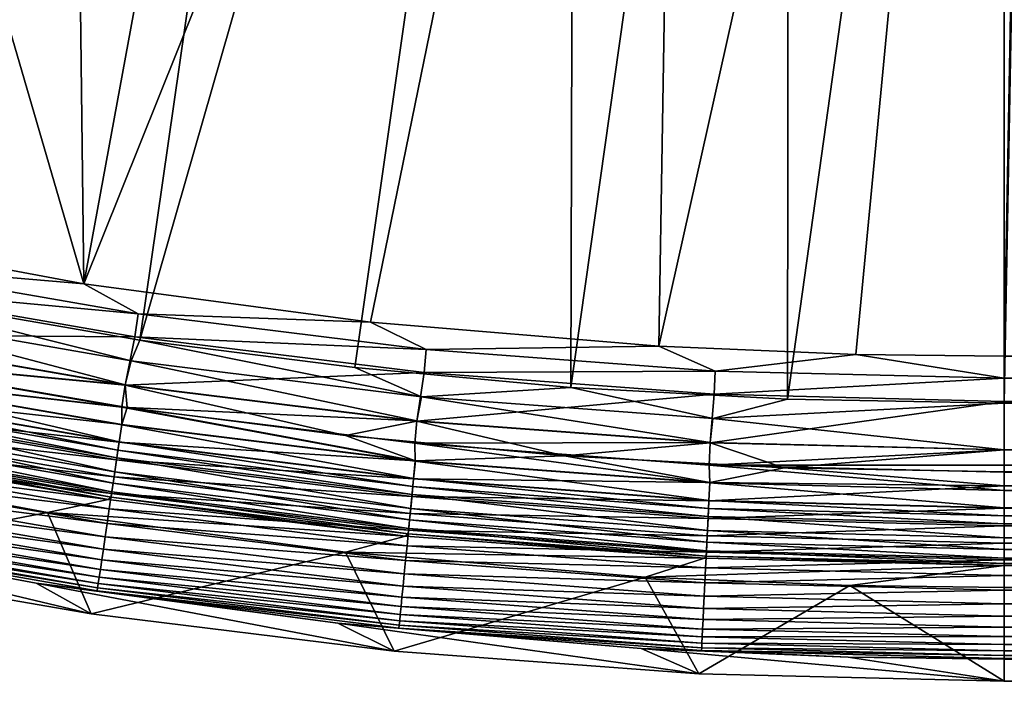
# Model space of a CAD drawing. Header units: metres. Extents: x -900 to 900, y -400 to 400.
# Tile 12 of 249: x -732 to -701, y -400 to -379. Entities that reach past the tile are written whole.
import ezdxf

# ---------------------------------------------------------------- set-up
doc = ezdxf.new("R2010")
doc.units = ezdxf.units.M

msp = doc.modelspace()

# ---------------------------------------------------------------- linework, layer by layer
at = {"layer": 'top'}
for points in [[(-734.76947, -336.920441, -32.268772), (-728.064331, -338.461823, -32.246628), (-746.937378, -385.419708, -3.399924)], [(-721.18103, -338.163605, -29.625343), (-730.521423, -361.700104, -15.338564), (-730.213135, -387.293213, -0.803848)], [(-710.974182, -339.373688, -29.587475), (-721.18103, -338.163605, -29.625343), (-730.213135, -387.293213, -0.803848)], [(-728.064331, -338.461823, -32.246628), (-737.797119, -387.468781, -3.399924), (-746.937378, -385.419708, -3.399924)], [(-728.064331, -338.461823, -32.246628), (-721.292175, -339.675354, -32.22316), (-737.797119, -387.468781, -3.399924)], [(-730.213135, -387.293213, -0.803848), (-721.030396, -388.514221, -0.803848), (-710.974182, -339.373688, -29.587475)], [(-721.030396, -388.514221, -0.803848), (-711.798828, -389.283508, -0.803848), (-710.974182, -339.373688, -29.587475)], [(-710.974182, -339.373688, -29.587475), (-711.798828, -389.283508, -0.803848), (-700.734314, -339.824097, -29.546532)], [(-721.292175, -339.675354, -32.22316), (-728.416321, -389.088013, -3.399924), (-737.797119, -387.468781, -3.399924)], [(-721.292175, -339.675354, -32.22316), (-714.468994, -340.558014, -32.198345), (-728.416321, -389.088013, -3.399924)], [(-711.798828, -389.283508, -0.803848), (-705.491638, -389.547943, -0.803848), (-700.734314, -339.824097, -29.546532)], [(-700.734314, -339.824097, -29.546532), (-705.491638, -389.547943, -0.803848), (-700.734314, -389.60788, -0.803848)], [(-699.821045, -339.827301, -29.544678), (-700.734314, -339.824097, -29.546532), (-700.734314, -389.60788, -0.803848)], [(-699.821045, -339.827301, -29.544678), (-700.734314, -389.60788, -0.803848), (-0.734328, -389.60788, -0.803848)], [(-714.468994, -340.558014, -32.198345), (-721.528137, -389.972351, -3.399924), (-728.416321, -389.088013, -3.399924)], [(-721.528137, -389.972351, -3.399924), (-714.468994, -340.558014, -32.198345), (-714.612244, -390.604828, -3.399924)], [(-714.468994, -340.558014, -32.198345), (-707.610962, -341.10791, -32.172169), (-714.612244, -390.604828, -3.399924)], [(-714.612244, -390.604828, -3.399924), (-707.610962, -341.10791, -32.172169), (-707.677917, -390.98468, -3.399924)], [(-707.610962, -341.10791, -32.172169), (-700.734314, -341.324097, -32.144608), (-707.677917, -390.98468, -3.399924)], [(-707.677917, -390.98468, -3.399924), (-700.734314, -341.324097, -32.144608), (-700.734314, -391.111328, -3.399924)], [(-700.734314, -341.324097, -32.144608), (-699.821045, -341.327301, -32.142754), (-700.734314, -391.111328, -3.399924)], [(-699.821045, -341.327301, -32.142754), (-0.734328, -341.327301, -32.142754), (-700.734314, -391.111328, -3.399924)], [(-700.734314, -391.111328, -3.399924), (-0.734328, -341.327301, -32.142754), (-0.734328, -391.111328, -3.399924)], [(-740.790527, -385.311462, -0.803848), (-730.213135, -387.293213, -0.803848), (-738.14032, -360.10199, -15.338564)], [(-730.213135, -387.293213, -0.803848), (-730.521423, -361.700104, -15.338564), (-738.14032, -360.10199, -15.338564)], [(-730.213135, -387.293213, -0.803848), (-740.790527, -385.311462, -0.803848), (-737.642578, -386.658173, -0.456723)], [(-728.469055, -388.250153, -0.456723), (-737.642578, -386.658173, -0.456723), (-737.787292, -387.387024, -0.204445)], [(-730.213135, -387.293213, -0.803848), (-737.642578, -386.658173, -0.456723), (-728.469055, -388.250153, -0.456723)], [(-737.787292, -387.387024, -0.204445), (-738.166992, -388.921082), (-728.57782, -388.98526, -0.204445)], [(-737.938416, -388.148407, -3.101714), (-737.797119, -387.468781, -3.399924), (-728.691406, -389.753143, -3.101714)], [(-737.797119, -387.468781, -3.399924), (-728.416321, -389.088013, -3.399924), (-728.691406, -389.753143, -3.101714)], [(-728.57782, -388.98526, -0.204445), (-728.469055, -388.250153, -0.456723), (-737.787292, -387.387024, -0.204445)], [(-721.030396, -388.514221, -0.803848), (-730.213135, -387.293213, -0.803848), (-728.469055, -388.250153, -0.456723)], [(-728.887451, -390.527191, -3), (-738.166199, -388.917145, -3), (-737.938416, -388.148407, -3.101714)], [(-728.691406, -389.753143, -3.101714), (-728.887451, -390.527191, -3), (-737.938416, -388.148407, -3.101714)], [(-719.242432, -389.392639, -0.456723), (-728.469055, -388.250153, -0.456723), (-728.57782, -388.98526, -0.204445)], [(-721.030396, -388.514221, -0.803848), (-728.469055, -388.250153, -0.456723), (-719.242432, -389.392639, -0.456723)], [(-711.798828, -389.283508, -0.803848), (-721.030396, -388.514221, -0.803848), (-719.242432, -389.392639, -0.456723)], [(-738.166199, -388.917145, -3), (-728.887451, -390.527191, -3), (-738.306396, -389.621979, -3)], [(-738.166992, -388.921082), (-738.004761, -389.666626), (-728.888, -390.531128)], [(-738.166992, -388.921082), (-728.888, -390.531128), (-728.57782, -388.98526, -0.204445)], [(-728.57782, -388.98526, -0.204445), (-728.888, -390.531128), (-719.315002, -390.132233, -0.204445)], [(-728.691406, -389.753143, -3.101714), (-728.416321, -389.088013, -3.399924), (-719.390808, -390.904785, -3.101714)], [(-719.315002, -390.132233, -0.204445), (-719.242432, -389.392639, -0.456723), (-728.57782, -388.98526, -0.204445)], [(-728.416321, -389.088013, -3.399924), (-721.528137, -389.972351, -3.399924), (-719.390808, -390.904785, -3.101714)], [(-709.988831, -390.081268, -0.456723), (-719.242432, -389.392639, -0.456723), (-719.315002, -390.132233, -0.204445)], [(-711.798828, -389.283508, -0.803848), (-719.242432, -389.392639, -0.456723), (-709.988831, -390.081268, -0.456723)], [(-705.491638, -389.547943, -0.803848), (-711.798828, -389.283508, -0.803848), (-709.988831, -390.081268, -0.456723)], [(-738.306396, -389.621979, -3), (-728.992859, -391.238037, -3), (-738.341248, -390.177734, -3.056892)], [(-728.816284, -391.249176), (-738.004761, -389.666626), (-738.339294, -390.167694, -0.028766)], [(-738.306396, -389.621979, -3), (-728.887451, -390.527191, -3), (-728.992859, -391.238037, -3)], [(-738.004761, -389.666626), (-728.816284, -391.249176), (-728.888, -390.531128)], [(-705.491638, -389.547943, -0.803848), (-709.988831, -390.081268, -0.456723), (-700.734314, -390.311768, -0.456723)], [(-700.734314, -389.60788, -0.803848), (-705.491638, -389.547943, -0.803848), (-700.734314, -390.311768, -0.456723)], [(-700.734314, -389.60788, -0.803848), (-700.734314, -390.311768, -0.456723), (-0.734328, -389.60788, -0.803848)], [(-700.734314, -390.311768, -0.456723), (-0.734328, -390.554504, -0.3623), (-0.734328, -389.60788, -0.803848)], [(-719.540833, -391.679962, -3), (-728.887451, -390.527191, -3), (-728.691406, -389.753143, -3.101714)], [(-719.390808, -390.904785, -3.101714), (-719.540833, -391.679962, -3), (-728.691406, -389.753143, -3.101714)], [(-719.390808, -390.904785, -3.101714), (-721.528137, -389.972351, -3.399924), (-714.612244, -390.604828, -3.399924)], [(-728.992615, -391.789734, -0.028766), (-738.339294, -390.167694, -0.028766), (-738.452026, -390.735718, -0.114353)], [(-738.341248, -390.177734, -3.056892), (-729.075806, -392.352112, -3.22474), (-738.449951, -390.725311, -3.22474)], [(-738.341248, -390.177734, -3.056892), (-728.992859, -391.238037, -3), (-728.99408, -391.799835, -3.056892)], [(-738.341248, -390.177734, -3.056892), (-728.99408, -391.799835, -3.056892), (-729.075806, -392.352112, -3.22474)], [(-728.816284, -391.249176), (-738.339294, -390.167694, -0.028766), (-728.992615, -391.789734, -0.028766)], [(-728.888, -390.531128), (-719.541199, -391.68396), (-719.315002, -390.132233, -0.204445)], [(-719.315002, -390.132233, -0.204445), (-719.541199, -391.68396), (-710.025085, -390.823547, -0.204445)], [(-710.025085, -390.823547, -0.204445), (-709.988831, -390.081268, -0.456723), (-719.315002, -390.132233, -0.204445)], [(-700.734314, -390.311768, -0.456723), (-709.988831, -390.081268, -0.456723), (-710.025085, -390.823547, -0.204445)], [(-700.734314, -391.054962, -0.204445), (-700.734314, -390.311768, -0.456723), (-710.025085, -390.823547, -0.204445)], [(-700.734314, -390.311768, -0.456723), (-700.734314, -391.054962, -0.204445), (-0.734328, -390.554504, -0.3623)], [(-728.887451, -390.527191, -3), (-719.540833, -391.679962, -3), (-728.992859, -391.238037, -3)], [(-728.888, -390.531128), (-728.816284, -391.249176), (-721.828735, -392.148865)], [(-728.888, -390.531128), (-721.828735, -392.148865), (-719.541199, -391.68396)], [(-719.390808, -390.904785, -3.101714), (-714.612244, -390.604828, -3.399924), (-710.062988, -391.598938, -3.101714)], [(-714.612244, -390.604828, -3.399924), (-707.677917, -390.98468, -3.399924), (-710.062988, -391.598938, -3.101714)], [(-700.734314, -391.054962, -0.204445), (-0.734328, -391.563354, -0.091617), (-0.734328, -390.554504, -0.3623)], [(-738.562866, -391.294067, -0.255695), (-729.077332, -392.36264, -0.114353), (-738.452026, -390.735718, -0.114353)], [(-738.449951, -390.725311, -3.22474), (-729.11438, -392.613129, -3.348771), (-738.501343, -390.9841, -3.348771)], [(-738.452026, -390.735718, -0.114353), (-729.077332, -392.36264, -0.114353), (-728.992615, -391.789734, -0.028766)], [(-738.449951, -390.725311, -3.22474), (-729.075806, -392.352112, -3.22474), (-729.11438, -392.613129, -3.348771)], [(-719.541199, -391.68396), (-710.149109, -392.37674), (-710.025085, -390.823547, -0.204445)], [(-710.148926, -392.372772, -3), (-719.540833, -391.679962, -3), (-719.390808, -390.904785, -3.101714)], [(-710.062988, -391.598938, -3.101714), (-710.148926, -392.372772, -3), (-719.390808, -390.904785, -3.101714)], [(-710.025085, -390.823547, -0.204445), (-710.149109, -392.37674), (-700.734314, -391.054962, -0.204445)], [(-729.160645, -392.925751, -0.255695), (-738.562866, -391.294067, -0.255695), (-738.670532, -391.836365, -0.451727)], [(-738.550049, -391.229553, -3.497899), (-729.21698, -393.306824, -3.865118), (-738.637878, -391.671906, -3.865118)], [(-729.077332, -392.36264, -0.114353), (-738.562866, -391.294067, -0.255695), (-729.160645, -392.925751, -0.255695)], [(-729.151001, -392.860687, -3.497899), (-738.550049, -391.229553, -3.497899), (-738.501343, -390.9841, -3.348771)], [(-729.21698, -393.306824, -3.865118), (-738.550049, -391.229553, -3.497899), (-729.151001, -392.860687, -3.497899)], [(-738.501343, -390.9841, -3.348771), (-729.11438, -392.613129, -3.348771), (-729.151001, -392.860687, -3.497899)], [(-728.992859, -391.238037, -3), (-719.592773, -392.963928, -3.056892), (-728.99408, -391.799835, -3.056892)], [(-728.992859, -391.238037, -3), (-719.540833, -391.679962, -3), (-719.611267, -392.395142, -3)], [(-728.992859, -391.238037, -3), (-719.611267, -392.395142, -3), (-719.592773, -392.963928, -3.056892)], [(-719.591797, -392.953766, -0.028766), (-728.816284, -391.249176), (-728.992615, -391.789734, -0.028766)], [(-721.828735, -392.148865), (-728.816284, -391.249176), (-719.591797, -392.953766, -0.028766)], [(-710.149109, -392.37674), (-700.734314, -392.603882), (-700.734314, -391.054962, -0.204445)], [(-710.062988, -391.598938, -3.101714), (-707.677917, -390.98468, -3.399924), (-700.734314, -391.111328, -3.399924)], [(-700.734314, -391.111328, -3.399924), (-700.734314, -392.603882, -3), (-710.062988, -391.598938, -3.101714)], [(-700.734314, -391.054962, -0.204445), (-700.734314, -392.603882), (-0.734328, -391.563354, -0.091617)], [(-0.734328, -391.111328, -3.399924), (-0.734328, -391.582916, -3.180022), (-700.734314, -391.111328, -3.399924)], [(-0.734328, -391.582916, -3.180022), (-0.734328, -392.08551, -3.04535), (-700.734314, -391.111328, -3.399924)], [(-700.734314, -391.111328, -3.399924), (-0.734328, -392.08551, -3.04535), (-700.734314, -392.603882, -3)], [(-700.734314, -392.603882, -3), (-710.148926, -392.372772, -3), (-710.062988, -391.598938, -3.101714)], [(-700.734314, -392.603882), (-0.734328, -392.603882), (-0.734328, -391.563354, -0.091617)], [(-729.241516, -393.472687, -0.451727), (-738.670532, -391.836365, -0.451727), (-738.773804, -392.356537, -0.70103)], [(-738.637878, -391.671906, -3.865118), (-729.271301, -393.67395, -4.312942), (-738.710144, -392.035889, -4.312942)], [(-729.160645, -392.925751, -0.255695), (-738.670532, -391.836365, -0.451727), (-729.241516, -393.472687, -0.451727)], [(-738.637878, -391.671906, -3.865118), (-729.21698, -393.306824, -3.865118), (-729.271301, -393.67395, -4.312942)], [(-729.077332, -392.36264, -0.114353), (-719.591797, -392.953766, -0.028766), (-728.992615, -391.789734, -0.028766)], [(-728.99408, -391.799835, -3.056892), (-719.647278, -393.519562, -3.22474), (-729.075806, -392.352112, -3.22474)], [(-728.99408, -391.799835, -3.056892), (-719.592773, -392.963928, -3.056892), (-719.647278, -393.519562, -3.22474)], [(-721.828735, -392.148865), (-714.812988, -392.792389), (-719.541199, -391.68396)], [(-719.540833, -391.679962, -3), (-710.148926, -392.372772, -3), (-719.611267, -392.395142, -3)], [(-719.541199, -391.68396), (-714.812988, -392.792389), (-710.149109, -392.37674)], [(-738.710144, -392.035889, -4.312942), (-729.31189, -393.948547, -4.82471), (-738.764221, -392.308197, -4.82471)], [(-738.710144, -392.035889, -4.312942), (-729.271301, -393.67395, -4.312942), (-729.31189, -393.948547, -4.82471)], [(-714.812988, -392.792389), (-721.828735, -392.148865), (-719.591797, -392.953766, -0.028766)], [(-0.734328, -392.08551, -3.04535), (-0.734328, -392.603882, -3), (-700.734314, -392.603882, -3)], [(-738.888733, -392.549591, -5.959025), (-729.430847, -394.190674, -5.959025), (-742.363281, -392.549377, -87)], [(-729.430847, -394.190674, -5.959025), (-731.373291, -394.608612, -87), (-742.363281, -392.549377, -87)], [(-742.363281, -392.549377, -87), (-731.373291, -394.608612, -87), (-739.612, -396.185699, -87)], [(-729.430847, -394.190674, -5.959025), (-738.888733, -392.549591, -5.959025), (-738.797791, -392.47757, -5.381563)], [(-738.871765, -392.849915, -1.000777), (-729.319092, -393.997314, -0.70103), (-738.773804, -392.356537, -0.70103)], [(-738.764221, -392.308197, -4.82471), (-729.337158, -394.119385, -5.381563), (-738.797791, -392.47757, -5.381563)], [(-738.797791, -392.47757, -5.381563), (-729.337158, -394.119385, -5.381563), (-729.430847, -394.190674, -5.959025)], [(-738.773804, -392.356537, -0.70103), (-729.319092, -393.997314, -0.70103), (-729.241516, -393.472687, -0.451727)], [(-738.764221, -392.308197, -4.82471), (-729.31189, -393.948547, -4.82471), (-729.337158, -394.119385, -5.381563)], [(-719.648315, -393.530151, -0.114353), (-729.077332, -392.36264, -0.114353), (-729.160645, -392.925751, -0.255695)], [(-729.075806, -392.352112, -3.22474), (-719.673096, -393.782166, -3.348771), (-729.11438, -392.613129, -3.348771)], [(-719.591797, -392.953766, -0.028766), (-729.077332, -392.36264, -0.114353), (-719.648315, -393.530151, -0.114353)], [(-729.075806, -392.352112, -3.22474), (-719.647278, -393.519562, -3.22474), (-719.673096, -393.782166, -3.348771)], [(-719.611267, -392.395142, -3), (-710.148926, -392.372772, -3), (-710.184204, -393.090515, -3)], [(-719.611267, -392.395142, -3), (-710.164001, -393.665619, -3.056892), (-719.592773, -392.963928, -3.056892)], [(-719.611267, -392.395142, -3), (-710.184204, -393.090515, -3), (-710.164001, -393.665619, -3.056892)], [(-714.812988, -392.792389), (-707.778381, -393.178833), (-710.149109, -392.37674)], [(-710.148926, -392.372772, -3), (-700.734314, -392.603882, -3), (-710.184204, -393.090515, -3)], [(-710.149109, -392.37674), (-707.778381, -393.178833), (-700.734314, -392.603882)], [(-738.963501, -393.312195, -1.34779), (-729.3927, -394.494934, -1.000777), (-738.871765, -392.849915, -1.000777)], [(-738.871765, -392.849915, -1.000777), (-729.3927, -394.494934, -1.000777), (-729.319092, -393.997314, -0.70103)], [(-719.741516, -394.480103, -3.865118), (-729.21698, -393.306824, -3.865118), (-729.151001, -392.860687, -3.497899)], [(-729.11438, -392.613129, -3.348771), (-719.69751, -394.03125, -3.497899), (-729.151001, -392.860687, -3.497899)], [(-729.151001, -392.860687, -3.497899), (-719.69751, -394.03125, -3.497899), (-719.741516, -394.480103, -3.865118)], [(-729.11438, -392.613129, -3.348771), (-719.673096, -393.782166, -3.348771), (-719.69751, -394.03125, -3.497899)], [(-714.812988, -392.792389), (-719.591797, -392.953766, -0.028766), (-710.163513, -393.655396, -0.028766)], [(-707.778381, -393.178833), (-714.812988, -392.792389), (-710.163513, -393.655396, -0.028766)], [(-710.184204, -393.090515, -3), (-0.734328, -392.603882, -3), (-0.734328, -393.32251, -3)], [(-710.184204, -393.090515, -3), (-700.734314, -392.603882, -3), (-0.734328, -392.603882, -3)], [(-707.778381, -393.178833), (-700.734314, -393.307709), (-700.734314, -392.603882)], [(-700.734314, -392.603882), (-700.734314, -393.307709), (-0.734328, -393.307709)], [(-0.734328, -393.307709), (-0.734328, -392.603882), (-700.734314, -392.603882)], [(-719.703918, -394.09671, -0.255695), (-729.160645, -392.925751, -0.255695), (-729.241516, -393.472687, -0.451727)], [(-719.648315, -393.530151, -0.114353), (-729.160645, -392.925751, -0.255695), (-719.703918, -394.09671, -0.255695)], [(-710.163513, -393.655396, -0.028766), (-719.591797, -392.953766, -0.028766), (-719.648315, -393.530151, -0.114353)], [(-719.592773, -392.963928, -3.056892), (-710.191223, -394.223267, -3.22474), (-719.647278, -393.519562, -3.22474)], [(-719.592773, -392.963928, -3.056892), (-710.164001, -393.665619, -3.056892), (-710.191223, -394.223267, -3.22474)], [(-700.734314, -393.32251, -3), (-710.184204, -393.090515, -3), (-0.734328, -393.32251, -3)], [(-710.184204, -393.090515, -3), (-700.734314, -393.901672, -3.056724), (-710.164001, -393.665619, -3.056892)], [(-710.184204, -393.090515, -3), (-700.734314, -393.32251, -3), (-700.734314, -393.901672, -3.056724)], [(-707.778381, -393.178833), (-710.163513, -393.655396, -0.028766), (-700.734314, -393.754425, -0.016652)], [(-700.734314, -393.307709), (-707.778381, -393.178833), (-700.734314, -393.754425, -0.016652)], [(-739.048218, -393.739044, -1.738888), (-729.46167, -394.961182, -1.34779), (-738.963501, -393.312195, -1.34779)], [(-738.963501, -393.312195, -1.34779), (-729.46167, -394.961182, -1.34779), (-729.3927, -394.494934, -1.000777)], [(-729.319092, -393.997314, -0.70103), (-719.757935, -394.646973, -0.451727), (-729.241516, -393.472687, -0.451727)], [(-729.21698, -393.306824, -3.865118), (-719.777771, -394.849457, -4.312942), (-729.271301, -393.67395, -4.312942)], [(-729.241516, -393.472687, -0.451727), (-719.757935, -394.646973, -0.451727), (-719.703918, -394.09671, -0.255695)], [(-719.741516, -394.480103, -3.865118), (-719.777771, -394.849457, -4.312942), (-729.21698, -393.306824, -3.865118)], [(-700.734314, -393.307709), (-700.734314, -393.754425, -0.016652), (-0.734328, -393.307709)], [(-700.734314, -393.754425, -0.016652), (-700.734314, -394.469604, -0.113575), (-0.734328, -393.307709)], [(-0.734328, -393.307709), (-700.734314, -394.469604, -0.113575), (-0.734328, -395.151855, -0.290434)], [(-700.734314, -393.32251, -3), (-0.734328, -393.32251, -3), (-700.734314, -393.901672, -3.056724)], [(-0.734328, -393.32251, -3), (-0.734328, -394.807526, -3.395593), (-700.734314, -393.901672, -3.056724)], [(-739.125122, -394.126312, -2.170691), (-729.52533, -395.391663, -1.738888), (-739.048218, -393.739044, -1.738888)], [(-739.048218, -393.739044, -1.738888), (-729.52533, -395.391663, -1.738888), (-729.46167, -394.961182, -1.34779)], [(-729.271301, -393.67395, -4.312942), (-719.804871, -395.125732, -4.82471), (-729.31189, -393.948547, -4.82471)], [(-729.271301, -393.67395, -4.312942), (-719.777771, -394.849457, -4.312942), (-719.804871, -395.125732, -4.82471)], [(-710.191772, -394.233887, -0.114353), (-719.648315, -393.530151, -0.114353), (-719.703918, -394.09671, -0.255695)], [(-719.69751, -394.03125, -3.497899), (-719.673096, -393.782166, -3.348771), (-710.21637, -394.736816, -3.497899)], [(-719.673096, -393.782166, -3.348771), (-719.647278, -393.519562, -3.22474), (-710.204102, -394.486847, -3.348771)], [(-710.21637, -394.736816, -3.497899), (-719.673096, -393.782166, -3.348771), (-710.204102, -394.486847, -3.348771)], [(-710.163513, -393.655396, -0.028766), (-719.648315, -393.530151, -0.114353), (-710.191772, -394.233887, -0.114353)], [(-719.647278, -393.519562, -3.22474), (-710.191223, -394.223267, -3.22474), (-710.204102, -394.486847, -3.348771)], [(-700.734314, -393.754425, -0.016652), (-710.163513, -393.655396, -0.028766), (-710.191772, -394.233887, -0.114353)], [(-710.191772, -394.233887, -0.114353), (-700.734314, -394.469604, -0.113575), (-700.734314, -393.754425, -0.016652)], [(-710.164001, -393.665619, -3.056892), (-700.734314, -394.458832, -3.22474), (-710.191223, -394.223267, -3.22474)], [(-710.164001, -393.665619, -3.056892), (-700.734314, -393.901672, -3.056724), (-700.734314, -394.458832, -3.22474)], [(-729.58313, -395.782257, -2.170691), (-739.125122, -394.126312, -2.170691), (-739.193481, -394.470673, -2.639013)], [(-729.58313, -395.782257, -2.170691), (-729.52533, -395.391663, -1.738888), (-739.125122, -394.126312, -2.170691)], [(-729.337158, -394.119385, -5.381563), (-719.90387, -395.365723, -5.959025), (-729.430847, -394.190674, -5.959025)], [(-729.3927, -394.494934, -1.000777), (-719.809692, -395.174805, -0.70103), (-729.319092, -393.997314, -0.70103)], [(-729.31189, -393.948547, -4.82471), (-719.821716, -395.297607, -5.381563), (-729.337158, -394.119385, -5.381563)], [(-729.337158, -394.119385, -5.381563), (-719.821716, -395.297607, -5.381563), (-719.90387, -395.365723, -5.959025)], [(-729.319092, -393.997314, -0.70103), (-719.809692, -395.174805, -0.70103), (-719.757935, -394.646973, -0.451727)], [(-729.31189, -393.948547, -4.82471), (-719.804871, -395.125732, -4.82471), (-719.821716, -395.297607, -5.381563)], [(-719.757935, -394.646973, -0.451727), (-710.219543, -394.802521, -0.255695), (-719.703918, -394.09671, -0.255695)], [(-719.741516, -394.480103, -3.865118), (-719.69751, -394.03125, -3.497899), (-710.238342, -395.187317, -3.865118)], [(-719.703918, -394.09671, -0.255695), (-710.219543, -394.802521, -0.255695), (-710.191772, -394.233887, -0.114353)], [(-710.238342, -395.187317, -3.865118), (-719.69751, -394.03125, -3.497899), (-710.21637, -394.736816, -3.497899)], [(-700.734314, -393.901672, -3.056724), (-0.734328, -394.807526, -3.395593), (-700.734314, -394.458832, -3.22474)], [(-729.430847, -394.190674, -5.959025), (-719.90387, -395.365723, -5.959025), (-731.373291, -394.608612, -87)], [(-710.219543, -394.802521, -0.255695), (-700.734314, -394.469604, -0.113575), (-710.191772, -394.233887, -0.114353)], [(-710.191223, -394.223267, -3.22474), (-700.734314, -394.722473, -3.348646), (-710.204102, -394.486847, -3.348771)], [(-710.191223, -394.223267, -3.22474), (-700.734314, -394.458832, -3.22474), (-700.734314, -394.722473, -3.348646)], [(-739.612, -396.185699, -87), (-731.373291, -394.608612, -87), (-729.974854, -397.85791, -87)], [(-729.63446, -396.129547, -2.639013), (-739.193481, -394.470673, -2.639013), (-739.252686, -394.768921, -3.139467)], [(-729.63446, -396.129547, -2.639013), (-729.58313, -395.782257, -2.170691), (-739.193481, -394.470673, -2.639013)], [(-719.90387, -395.365723, -5.959025), (-721.827332, -395.878052, -87), (-731.373291, -394.608612, -87)], [(-731.373291, -394.608612, -87), (-721.827332, -395.878052, -87), (-729.974854, -397.85791, -87)], [(-729.46167, -394.961182, -1.34779), (-719.858826, -395.675446, -1.000777), (-729.3927, -394.494934, -1.000777)], [(-729.3927, -394.494934, -1.000777), (-719.858826, -395.675446, -1.000777), (-719.809692, -395.174805, -0.70103)], [(-719.809692, -395.174805, -0.70103), (-710.246521, -395.354797, -0.451727), (-719.757935, -394.646973, -0.451727)], [(-719.777771, -394.849457, -4.312942), (-719.741516, -394.480103, -3.865118), (-710.25647, -395.558014, -4.312942)], [(-719.757935, -394.646973, -0.451727), (-710.246521, -395.354797, -0.451727), (-710.219543, -394.802521, -0.255695)], [(-710.25647, -395.558014, -4.312942), (-719.741516, -394.480103, -3.865118), (-710.238342, -395.187317, -3.865118)], [(-710.21637, -394.736816, -3.497899), (-700.734314, -395.424042, -3.865118), (-710.238342, -395.187317, -3.865118)], [(-710.219543, -394.802521, -0.255695), (-700.734314, -395.03891, -0.255184), (-700.734314, -394.469604, -0.113575)], [(-710.204102, -394.486847, -3.348771), (-700.734314, -394.972778, -3.497662), (-710.21637, -394.736816, -3.497899)], [(-700.734314, -394.972778, -3.497662), (-700.734314, -395.424042, -3.865118), (-710.21637, -394.736816, -3.497899)], [(-710.204102, -394.486847, -3.348771), (-700.734314, -394.722473, -3.348646), (-700.734314, -394.972778, -3.497662)], [(-0.734328, -394.807526, -3.395593), (-700.734314, -394.722473, -3.348646), (-700.734314, -394.458832, -3.22474)], [(-700.734314, -394.469604, -0.113575), (-700.734314, -395.03891, -0.255184), (-0.734328, -395.151855, -0.290434)], [(-0.734328, -394.807526, -3.395593), (-700.734314, -394.972778, -3.497662), (-700.734314, -394.722473, -3.348646)], [(-731.732422, -396.873077, -5.947641), (-742.850098, -394.789886, -5.947641), (-729.974854, -397.85791, -87)], [(-729.974854, -397.85791, -87), (-742.850098, -394.789886, -5.947641), (-739.612, -396.185699, -87)], [(-742.850098, -394.789886, -5.947641), (-731.732422, -396.873077, -5.947641), (-739.387329, -395.447327, -5.365363)], [(-729.716125, -396.681519, -3.667668), (-739.302124, -395.017944, -3.667668), (-739.341248, -395.214935, -4.218875)], [(-729.678955, -396.430359, -3.139467), (-739.252686, -394.768921, -3.139467), (-739.302124, -395.017944, -3.667668)], [(-729.716125, -396.681519, -3.667668), (-729.678955, -396.430359, -3.139467), (-739.302124, -395.017944, -3.667668)], [(-729.678955, -396.430359, -3.139467), (-729.63446, -396.129547, -2.639013), (-739.252686, -394.768921, -3.139467)], [(-729.52533, -395.391663, -1.738888), (-719.904846, -396.144531, -1.34779), (-729.46167, -394.961182, -1.34779)], [(-729.46167, -394.961182, -1.34779), (-719.904846, -396.144531, -1.34779), (-719.858826, -395.675446, -1.000777)], [(-719.804871, -395.125732, -4.82471), (-719.777771, -394.849457, -4.312942), (-710.27002, -395.835297, -4.82471)], [(-710.27002, -395.835297, -4.82471), (-719.777771, -394.849457, -4.312942), (-710.25647, -395.558014, -4.312942)], [(-710.246521, -395.354797, -0.451727), (-700.734314, -395.03891, -0.255184), (-710.219543, -394.802521, -0.255695)], [(-710.246521, -395.354797, -0.451727), (-700.734314, -395.591583, -0.451673), (-700.734314, -395.03891, -0.255184)], [(-0.734328, -395.898926, -4.477523), (-700.734314, -395.424042, -3.865118), (-0.734328, -394.807526, -3.395593)], [(-700.734314, -395.424042, -3.865118), (-700.734314, -394.972778, -3.497662), (-0.734328, -394.807526, -3.395593)], [(-0.734328, -395.151855, -0.290434), (-700.734314, -395.03891, -0.255184), (-700.734314, -395.591583, -0.451673)], [(-729.766907, -397.024902, -4.786941), (-739.36969, -395.358429, -4.786941), (-739.387329, -395.447327, -5.365363)], [(-729.745544, -396.880188, -4.218875), (-739.341248, -395.214935, -4.218875), (-739.36969, -395.358429, -4.786941)], [(-729.766907, -397.024902, -4.786941), (-729.745544, -396.880188, -4.218875), (-739.36969, -395.358429, -4.786941)], [(-729.745544, -396.880188, -4.218875), (-729.716125, -396.681519, -3.667668), (-739.341248, -395.214935, -4.218875)], [(-719.947327, -396.577637, -1.738888), (-729.52533, -395.391663, -1.738888), (-729.58313, -395.782257, -2.170691)], [(-719.947327, -396.577637, -1.738888), (-719.904846, -396.144531, -1.34779), (-729.52533, -395.391663, -1.738888)], [(-719.90387, -395.365723, -5.959025), (-710.330627, -396.071899, -5.959025), (-721.827332, -395.878052, -87)], [(-719.821716, -395.297607, -5.381563), (-710.330627, -396.071899, -5.959025), (-719.90387, -395.365723, -5.959025)], [(-719.858826, -395.675446, -1.000777), (-710.272461, -395.884521, -0.70103), (-719.809692, -395.174805, -0.70103)], [(-719.804871, -395.125732, -4.82471), (-710.278442, -396.007813, -5.381563), (-719.821716, -395.297607, -5.381563)], [(-719.821716, -395.297607, -5.381563), (-710.278442, -396.007813, -5.381563), (-710.330627, -396.071899, -5.959025)], [(-719.809692, -395.174805, -0.70103), (-710.272461, -395.884521, -0.70103), (-710.246521, -395.354797, -0.451727)], [(-710.278442, -396.007813, -5.381563), (-719.804871, -395.125732, -4.82471), (-710.27002, -395.835297, -4.82471)], [(-710.272461, -395.884521, -0.70103), (-700.734314, -395.591583, -0.451673), (-710.246521, -395.354797, -0.451727)], [(-710.238342, -395.187317, -3.865118), (-700.734314, -395.79541, -4.313144), (-710.25647, -395.558014, -4.312942)], [(-700.734314, -395.424042, -3.865118), (-700.734314, -395.79541, -4.313144), (-710.238342, -395.187317, -3.865118)], [(-700.734314, -395.591583, -0.451673), (-700.734314, -396.12207, -0.701), (-0.734328, -395.151855, -0.290434)], [(-700.734314, -396.12207, -0.701), (-0.734328, -396.817444, -1.133617), (-0.734328, -395.151855, -0.290434)], [(-739.387329, -395.447327, -5.365363), (-731.732422, -396.873077, -5.947641), (-729.780151, -397.114563, -5.365363)], [(-729.780151, -397.114563, -5.365363), (-729.766907, -397.024902, -4.786941), (-739.387329, -395.447327, -5.365363)], [(-719.904846, -396.144531, -1.34779), (-710.296997, -396.387024, -1.000777), (-719.858826, -395.675446, -1.000777)], [(-719.858826, -395.675446, -1.000777), (-710.296997, -396.387024, -1.000777), (-710.272461, -395.884521, -0.70103)], [(-710.272461, -395.884521, -0.70103), (-700.734314, -396.12207, -0.701), (-700.734314, -395.591583, -0.451673)], [(-710.25647, -395.558014, -4.312942), (-700.734314, -396.072815, -4.82471), (-710.27002, -395.835297, -4.82471)], [(-700.734314, -395.79541, -4.313144), (-700.734314, -396.072815, -4.82471), (-710.25647, -395.558014, -4.312942)], [(-700.734314, -395.79541, -4.313144), (-700.734314, -395.424042, -3.865118), (-0.734328, -395.898926, -4.477523)], [(-729.974854, -397.85791, -87), (-721.827332, -395.878052, -87), (-720.267212, -399.055206, -87)], [(-719.98584, -396.970612, -2.170691), (-729.58313, -395.782257, -2.170691), (-729.63446, -396.129547, -2.639013)], [(-719.98584, -396.970612, -2.170691), (-719.947327, -396.577637, -1.738888), (-729.58313, -395.782257, -2.170691)], [(-710.330627, -396.071899, -5.959025), (-712.23053, -396.677734, -87), (-721.827332, -395.878052, -87)], [(-721.827332, -395.878052, -87), (-712.23053, -396.677734, -87), (-720.267212, -399.055206, -87)], [(-710.278442, -396.007813, -5.381563), (-700.734314, -396.307465, -5.959025), (-710.330627, -396.071899, -5.959025)], [(-710.296997, -396.387024, -1.000777), (-700.734314, -396.12207, -0.701), (-710.272461, -395.884521, -0.70103)], [(-710.27002, -395.835297, -4.82471), (-700.734314, -396.245697, -5.380377), (-710.278442, -396.007813, -5.381563)], [(-700.734314, -396.245697, -5.380377), (-700.734314, -396.307465, -5.959025), (-710.278442, -396.007813, -5.381563)], [(-700.734314, -396.072815, -4.82471), (-700.734314, -396.245697, -5.380377), (-710.27002, -395.835297, -4.82471)], [(-700.734314, -396.072815, -4.82471), (-700.734314, -395.79541, -4.313144), (-0.734328, -395.898926, -4.477523)], [(-700.734314, -396.072815, -4.82471), (-0.734328, -395.898926, -4.477523), (-700.734314, -396.245697, -5.380377)], [(-0.734328, -395.898926, -4.477523), (-0.734328, -396.307465, -5.959025), (-700.734314, -396.245697, -5.380377)], [(-720.020142, -397.320038, -2.639013), (-729.63446, -396.129547, -2.639013), (-729.678955, -396.430359, -3.139467)], [(-720.020142, -397.320038, -2.639013), (-719.98584, -396.970612, -2.170691), (-729.63446, -396.129547, -2.639013)], [(-710.320007, -396.857819, -1.34779), (-719.904846, -396.144531, -1.34779), (-719.947327, -396.577637, -1.738888)], [(-710.320007, -396.857819, -1.34779), (-710.296997, -396.387024, -1.000777), (-719.904846, -396.144531, -1.34779)], [(-710.330627, -396.071899, -5.959025), (-700.734314, -396.307465, -5.959025), (-712.23053, -396.677734, -87)], [(-700.734314, -396.307465, -5.959025), (-705.677246, -396.952454, -87), (-712.23053, -396.677734, -87)], [(-700.734314, -396.625275, -1.000623), (-700.734314, -396.12207, -0.701), (-710.296997, -396.387024, -1.000777)], [(-700.734314, -396.307465, -5.959025), (-700.734314, -397.014709, -87), (-705.677246, -396.952454, -87)], [(-700.734314, -396.12207, -0.701), (-700.734314, -396.625275, -1.000623), (-0.734328, -396.817444, -1.133617)], [(-700.734314, -396.245697, -5.380377), (-0.734328, -396.307465, -5.959025), (-700.734314, -396.307465, -5.959025)], [(-700.734314, -396.307465, -5.959025), (-0.734328, -396.307465, -5.959025), (-700.734314, -397.014709, -87)], [(-0.734328, -396.307465, -5.959025), (-0.734328, -397.014709, -87), (-700.734314, -397.014709, -87)], [(-720.049805, -397.622681, -3.139467), (-729.678955, -396.430359, -3.139467), (-729.716125, -396.681519, -3.667668)], [(-720.049805, -397.622681, -3.139467), (-720.020142, -397.320038, -2.639013), (-729.678955, -396.430359, -3.139467)], [(-710.341248, -397.292511, -1.738888), (-719.947327, -396.577637, -1.738888), (-719.98584, -396.970612, -2.170691)], [(-710.341248, -397.292511, -1.738888), (-710.320007, -396.857819, -1.34779), (-719.947327, -396.577637, -1.738888)], [(-700.734314, -396.625275, -1.000623), (-710.296997, -396.387024, -1.000777), (-710.320007, -396.857819, -1.34779)], [(-700.734314, -397.096649, -1.347691), (-700.734314, -396.625275, -1.000623), (-710.320007, -396.857819, -1.34779)], [(-700.734314, -396.625275, -1.000623), (-700.734314, -397.096649, -1.347691), (-0.734328, -396.817444, -1.133617)], [(-722.073975, -398.157501, -5.947641), (-731.732422, -396.873077, -5.947641), (-720.267212, -399.055206, -87)], [(-720.267212, -399.055206, -87), (-731.732422, -396.873077, -5.947641), (-729.974854, -397.85791, -87)], [(-731.732422, -396.873077, -5.947641), (-722.073975, -398.157501, -5.947641), (-729.780151, -397.114563, -5.365363)], [(-720.094238, -398.075256, -4.218875), (-729.745544, -396.880188, -4.218875), (-729.766907, -397.024902, -4.786941)], [(-720.074646, -397.875366, -3.667668), (-729.716125, -396.681519, -3.667668), (-729.745544, -396.880188, -4.218875)], [(-720.094238, -398.075256, -4.218875), (-720.074646, -397.875366, -3.667668), (-729.745544, -396.880188, -4.218875)], [(-720.074646, -397.875366, -3.667668), (-720.049805, -397.622681, -3.139467), (-729.716125, -396.681519, -3.667668)], [(-720.267212, -399.055206, -87), (-712.23053, -396.677734, -87), (-710.512573, -399.77478, -87)], [(-710.360535, -397.68692, -2.170691), (-719.98584, -396.970612, -2.170691), (-720.020142, -397.320038, -2.639013)], [(-710.360535, -397.68692, -2.170691), (-710.341248, -397.292511, -1.738888), (-719.98584, -396.970612, -2.170691)], [(-712.23053, -396.677734, -87), (-705.677246, -396.952454, -87), (-710.512573, -399.77478, -87)], [(-710.512573, -399.77478, -87), (-705.677246, -396.952454, -87), (-700.734314, -400.014801, -87)], [(-700.734314, -397.096649, -1.347691), (-710.320007, -396.857819, -1.34779), (-710.341248, -397.292511, -1.738888)], [(-705.677246, -396.952454, -87), (-700.734314, -397.014709, -87), (-700.734314, -400.014801, -87)], [(-0.734328, -396.817444, -1.133617), (-700.734314, -397.096649, -1.347691), (-700.734314, -397.531799, -1.738888)], [(-0.734328, -396.817444, -1.133617), (-700.734314, -397.531799, -1.738888), (-0.734328, -398.14328, -2.447921)], [(-720.108521, -398.220825, -4.786941), (-729.766907, -397.024902, -4.786941), (-729.780151, -397.114563, -5.365363)], [(-729.780151, -397.114563, -5.365363), (-722.073975, -398.157501, -5.947641), (-720.117371, -398.311035, -5.365363)], [(-720.117371, -398.311035, -5.365363), (-720.108521, -398.220825, -4.786941), (-729.780151, -397.114563, -5.365363)], [(-720.108521, -398.220825, -4.786941), (-720.094238, -398.075256, -4.218875), (-729.766907, -397.024902, -4.786941)], [(-700.734314, -397.531799, -1.738888), (-700.734314, -397.096649, -1.347691), (-710.341248, -397.292511, -1.738888)], [(-700.734314, -400.014801, -87), (-700.734314, -397.014709, -87), (-0.734328, -397.014709, -87)], [(-0.734328, -400.014801, -87), (-700.734314, -400.014801, -87), (-0.734328, -397.014709, -87)], [(-710.377686, -398.037598, -2.639013), (-720.020142, -397.320038, -2.639013), (-720.049805, -397.622681, -3.139467)], [(-710.377686, -398.037598, -2.639013), (-710.360535, -397.68692, -2.170691), (-720.020142, -397.320038, -2.639013)], [(-700.734314, -397.531799, -1.738888), (-710.341248, -397.292511, -1.738888), (-710.360535, -397.68692, -2.170691)], [(-700.734314, -397.926758, -2.170612), (-700.734314, -397.531799, -1.738888), (-710.360535, -397.68692, -2.170691)], [(-700.734314, -397.531799, -1.738888), (-700.734314, -397.926758, -2.170612), (-0.734328, -398.14328, -2.447921)], [(-710.404907, -398.594971, -3.667668), (-720.074646, -397.875366, -3.667668), (-720.094238, -398.075256, -4.218875)], [(-710.392517, -398.34137, -3.139467), (-720.049805, -397.622681, -3.139467), (-720.074646, -397.875366, -3.667668)], [(-710.404907, -398.594971, -3.667668), (-710.392517, -398.34137, -3.139467), (-720.074646, -397.875366, -3.667668)], [(-710.392517, -398.34137, -3.139467), (-710.377686, -398.037598, -2.639013), (-720.049805, -397.622681, -3.139467)], [(-700.734314, -397.926758, -2.170612), (-710.360535, -397.68692, -2.170691), (-710.377686, -398.037598, -2.639013)], [(-712.364197, -398.966614, -5.947641), (-722.073975, -398.157501, -5.947641), (-710.512573, -399.77478, -87)], [(-710.512573, -399.77478, -87), (-722.073975, -398.157501, -5.947641), (-720.267212, -399.055206, -87)], [(-722.073975, -398.157501, -5.947641), (-712.364197, -398.966614, -5.947641), (-720.117371, -398.311035, -5.365363)], [(-710.421875, -398.941711, -4.786941), (-720.108521, -398.220825, -4.786941), (-720.117371, -398.311035, -5.365363)], [(-710.414734, -398.795563, -4.218875), (-720.094238, -398.075256, -4.218875), (-720.108521, -398.220825, -4.786941)], [(-710.421875, -398.941711, -4.786941), (-710.414734, -398.795563, -4.218875), (-720.108521, -398.220825, -4.786941)], [(-710.414734, -398.795563, -4.218875), (-710.404907, -398.594971, -3.667668), (-720.094238, -398.075256, -4.218875)], [(-700.734314, -398.277954, -2.638935), (-710.377686, -398.037598, -2.639013), (-710.392517, -398.34137, -3.139467)], [(-700.734314, -398.277954, -2.638935), (-700.734314, -397.926758, -2.170612), (-710.377686, -398.037598, -2.639013)], [(-0.734328, -398.14328, -2.447921), (-700.734314, -397.926758, -2.170612), (-700.734314, -398.277954, -2.638935)], [(-700.734314, -398.277954, -2.638935), (-700.734314, -398.58194, -3.139509), (-0.734328, -398.14328, -2.447921)], [(-700.734314, -398.58194, -3.139509), (-0.734328, -399.000946, -4.106106), (-0.734328, -398.14328, -2.447921)], [(-720.117371, -398.311035, -5.365363), (-712.364197, -398.966614, -5.947641), (-710.42627, -399.032227, -5.365363)], [(-710.42627, -399.032227, -5.365363), (-710.421875, -398.941711, -4.786941), (-720.117371, -398.311035, -5.365363)], [(-700.734314, -398.58194, -3.139509), (-710.392517, -398.34137, -3.139467), (-710.404907, -398.594971, -3.667668)], [(-700.734314, -398.58194, -3.139509), (-700.734314, -398.277954, -2.638935), (-710.392517, -398.34137, -3.139467)], [(-700.734314, -399.037201, -4.218722), (-710.414734, -398.795563, -4.218875), (-710.421875, -398.941711, -4.786941)], [(-700.734314, -398.835876, -3.667798), (-710.404907, -398.594971, -3.667668), (-710.414734, -398.795563, -4.218875)], [(-700.734314, -399.037201, -4.218722), (-700.734314, -398.835876, -3.667798), (-710.414734, -398.795563, -4.218875)], [(-700.734314, -398.835876, -3.667798), (-700.734314, -398.58194, -3.139509), (-710.404907, -398.594971, -3.667668)], [(-700.734314, -398.58194, -3.139509), (-700.734314, -398.835876, -3.667798), (-0.734328, -399.000946, -4.106106)], [(-700.734314, -398.835876, -3.667798), (-700.734314, -399.037201, -4.218722), (-0.734328, -399.000946, -4.106106)], [(-705.734741, -399.244507, -5.947641), (-712.364197, -398.966614, -5.947641), (-700.734314, -400.014801, -87)], [(-700.734314, -400.014801, -87), (-712.364197, -398.966614, -5.947641), (-710.512573, -399.77478, -87)], [(-712.364197, -398.966614, -5.947641), (-705.734741, -399.244507, -5.947641), (-710.42627, -399.032227, -5.365363)], [(-700.734314, -399.183777, -4.78678), (-710.421875, -398.941711, -4.786941), (-710.42627, -399.032227, -5.365363)], [(-710.42627, -399.032227, -5.365363), (-705.734741, -399.244507, -5.947641), (-700.734314, -399.286926, -5.501097)], [(-700.734314, -399.286926, -5.501097), (-700.734314, -399.183777, -4.78678), (-710.42627, -399.032227, -5.365363)], [(-700.734314, -399.183777, -4.78678), (-700.734314, -399.037201, -4.218722), (-710.421875, -398.941711, -4.786941)], [(-0.734328, -399.000946, -4.106106), (-700.734314, -399.037201, -4.218722), (-700.734314, -399.183777, -4.78678)], [(-0.734328, -399.000946, -4.106106), (-700.734314, -399.183777, -4.78678), (-0.734328, -399.307465, -5.947641)], [(-700.734314, -399.307465, -5.947641), (-705.734741, -399.244507, -5.947641), (-700.734314, -400.014801, -87)], [(-705.734741, -399.244507, -5.947641), (-700.734314, -399.307465, -5.947641), (-700.734314, -399.286926, -5.501097)], [(-700.734314, -399.183777, -4.78678), (-700.734314, -399.286926, -5.501097), (-0.734328, -399.307465, -5.947641)], [(-0.734328, -399.307465, -5.947641), (-700.734314, -399.286926, -5.501097), (-700.734314, -399.307465, -5.947641)], [(-700.734314, -400.014801, -87), (-0.734328, -400.014801, -87), (-700.734314, -399.307465, -5.947641)], [(-0.734328, -400.014801, -87), (-0.734328, -399.307465, -5.947641), (-700.734314, -399.307465, -5.947641)]]:
    msp.add_3dface(points, dxfattribs=at)

doc.saveas('drawing.dxf')
